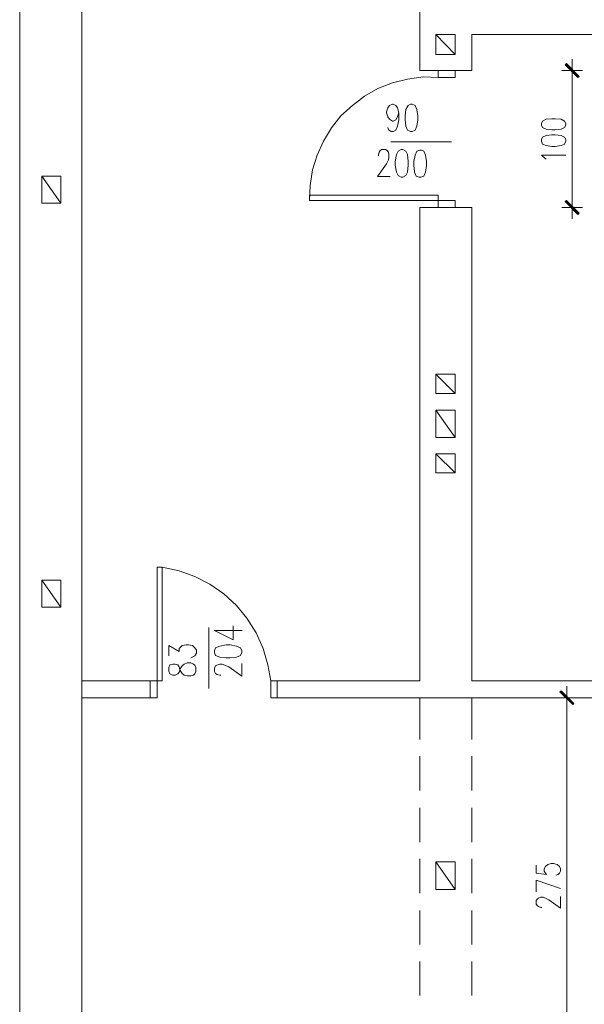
# Model space of a CAD drawing. Header units: inches. Extents: x -1441 to 3871, y -4351 to 2413.
# Tile 117 of 256: x 1322 to 1734, y -2208 to -1489. Entities that reach past the tile are written whole.
import ezdxf

# ---------------------------------------------------------------- set-up
doc = ezdxf.new("R2010")
doc.units = ezdxf.units.IN
doc.header["$MEASUREMENT"] = 0
for name, color, linetype in [('at_Entity', 7, 'Continuous'), ('at_Rect', 7, 'Continuous'), ('at_Solid', 7, 'Continuous')]:
    doc.layers.add(name, color=color, linetype=linetype)

msp = doc.modelspace()

# ---------------------------------------------------------------- hatches: boundary and pattern name
at = {"layer": 'at_Solid', "lineweight": 15}
for points in [[(1721.15433, -1520.81565), (1720.30519, -1521.66002), (1730.46146, -1530.12755)], [(1720.30519, -1521.66002), (1730.46146, -1530.12755), (1729.61709, -1530.97669)], [(1730.46146, -1630.0253), (1720.30519, -1621.55777), (1721.15433, -1620.7134)], [(1729.61709, -1630.86967), (1730.46146, -1630.0253), (1720.30519, -1621.55777)], [(1717.34275, -1978.81113), (1716.49361, -1979.66027), (1726.65465, -1988.12779)], [(1716.49361, -1979.66027), (1726.65465, -1988.12779), (1725.80551, -1988.97216)]]:
    msp.add_hatch(color=7, dxfattribs=at).paths.add_polyline_path(points)

# ---------------------------------------------------------------- linework, layer by layer
at = {"layer": 'at_Entity', "color": 7, "lineweight": 15}
for p, q in [((1321.9879, -2822.84956), (1321.9879, -829.15933)), ((1367.28321, -3068.77997), (1367.28321, -829.15933)), ((1614.05799, -1525.89617), (1614.05799, -1461.97707)), ((1625.91253, -1514.04163), (1625.91253, -1499.64922)), ((1625.91253, -1499.64922), (1639.88037, -1499.64922)), ((1639.88037, -1514.04163), (1625.91253, -1499.64922)), ((1625.91253, -1499.64922), (1639.88037, -1514.04163)), ((1625.91253, -1514.04163), (1625.91253, -1499.64922)), ((1625.91253, -1499.64922), (1639.88037, -1499.64922)), ((1639.88037, -1514.04163), (1625.91253, -1499.64922)), ((1639.88037, -1499.64922), (1639.88037, -1514.04163)), ((1639.88037, -1499.64922), (1639.88037, -1514.04163)), ((2149.09605, -1499.64922), (1652.15471, -1499.64922)), ((1652.15471, -1525.89617), (1652.15471, -1499.64922)), ((1639.88037, -1514.04163), (1625.91253, -1514.04163)), ((1639.88037, -1514.04163), (1625.91253, -1514.04163)), ((1721.15433, -1520.81565), (1720.30519, -1521.66002)), ((1720.30519, -1521.66002), (1730.46146, -1530.12755)), ((1720.30519, -1521.66002), (1730.46146, -1530.12755)), ((1729.61709, -1530.97669), (1720.30519, -1521.66002)), ((1730.04166, -1530.55212), (1720.72499, -1521.24022)), ((1730.46146, -1530.12755), (1721.15433, -1520.81565)), ((1725.38571, -1533.93913), (1725.38571, -1517.42864)), ((1616.60063, -1530.55212), (1605.17066, -1532.24562)), ((1652.15471, -1525.89617), (1614.05799, -1525.89617)), ((1652.15471, -1525.89617), (1614.05799, -1525.89617)), ((1627.60603, -1530.97669), (1616.60063, -1530.55212)), ((1639.88037, -1525.89617), (1627.60603, -1525.89617)), ((1627.60603, -1525.89617), (1627.60603, -1530.97669)), ((1627.60603, -1530.97669), (1639.88037, -1530.97669)), ((1639.88037, -1530.97669), (1639.88037, -1525.89617)), ((1717.76255, -1525.89617), (1733.0041, -1525.89617)), ((1725.38571, -1620.28883), (1725.38571, -1531.39648)), ((1730.46146, -1530.12755), (1729.61709, -1530.97669)), ((1594.16526, -1534.7835), (1583.58443, -1539.01487)), ((1605.17066, -1532.24562), (1594.16526, -1534.7835)), ((1573.84797, -1544.51996), (1564.95587, -1551.29398)), ((1583.58443, -1539.01487), (1573.84797, -1544.51996)), ((1564.95587, -1551.29398), (1556.49311, -1558.91237)), ((1589.92911, -1555.94993), (1590.77825, -1552.98749)), ((1590.77825, -1552.98749), (1592.04719, -1551.29398)), ((1592.04719, -1551.29398), (1594.16526, -1550.44484)), ((1594.16526, -1550.44484), (1594.58983, -1550.44484)), ((1594.58983, -1550.44484), (1596.70314, -1551.29398)), ((1596.70314, -1551.29398), (1597.97207, -1552.98749)), ((1597.97207, -1552.98749), (1598.82121, -1556.7943)), ((1605.59523, -1551.29398), (1603.90173, -1554.25642)), ((1607.28397, -1550.44484), (1605.59523, -1551.29398)), ((1608.55767, -1550.44484), (1607.28397, -1550.44484)), ((1610.67575, -1551.29398), (1608.55767, -1550.44484)), ((1611.94469, -1554.25642), (1610.67575, -1551.29398)), ((1556.49311, -1558.91237), (1549.71909, -1567.7997)), ((1589.92911, -1556.7943), (1589.92911, -1555.94993)), ((1590.77825, -1559.75674), (1589.92911, -1556.7943)), ((1592.04719, -1561.45025), (1590.77825, -1559.75674)), ((1597.97207, -1559.75674), (1596.70314, -1561.87481)), ((1598.82121, -1556.7943), (1597.97207, -1559.75674)), ((1598.82121, -1556.7943), (1598.82121, -1561.87481)), ((1603.90173, -1554.25642), (1603.47716, -1558.91237)), ((1603.47716, -1558.91237), (1603.47716, -1561.87481)), ((1612.78905, -1558.91237), (1611.94469, -1554.25642)), ((1612.78905, -1561.87481), (1612.78905, -1558.91237)), ((1591.20282, -1569.06864), (1590.77825, -1567.3799)), ((1594.16526, -1562.71918), (1592.04719, -1561.45025)), ((1594.58983, -1562.71918), (1594.16526, -1562.71918)), ((1596.70314, -1561.87481), (1594.58983, -1562.71918)), ((1597.97207, -1566.53076), (1596.70314, -1569.49321)), ((1598.82121, -1561.87481), (1597.97207, -1566.53076)), ((1603.47716, -1561.87481), (1603.90173, -1566.53076)), ((1603.90173, -1566.53076), (1605.17066, -1569.49321)), ((1610.67575, -1569.49321), (1611.94469, -1566.53076)), ((1611.94469, -1566.53076), (1612.78905, -1561.87481)), ((1703.79471, -1562.71918), (1702.95034, -1564.41269)), ((1702.95034, -1564.41269), (1702.95034, -1565.68162)), ((1702.95034, -1565.68162), (1703.79471, -1567.3799)), ((1706.33735, -1561.45025), (1703.79471, -1562.71918)), ((1703.79471, -1567.3799), (1706.33735, -1568.64884)), ((1710.56873, -1561.02568), (1706.33735, -1561.45025)), ((1713.11137, -1561.02568), (1710.56873, -1561.02568)), ((1717.34275, -1561.45025), (1713.11137, -1561.02568)), ((1719.88062, -1562.71918), (1717.34275, -1561.45025)), ((1717.34275, -1568.64884), (1719.88062, -1567.3799)), ((1720.72499, -1564.41269), (1719.88062, -1562.71918)), ((1719.88062, -1567.3799), (1720.72499, -1565.68162)), ((1720.72499, -1565.68162), (1720.72499, -1564.41269)), ((1549.71909, -1567.7997), (1543.7942, -1577.53616)), ((1593.31612, -1570.34234), (1591.20282, -1569.06864)), ((1594.58983, -1570.34234), (1593.31612, -1570.34234)), ((1596.70314, -1569.49321), (1594.58983, -1570.34234)), ((1605.17066, -1569.49321), (1607.28397, -1570.34234)), ((1607.28397, -1570.34234), (1608.55767, -1570.34234)), ((1608.55767, -1570.34234), (1610.67575, -1569.49321)), ((1703.79471, -1574.57372), (1702.95034, -1576.26723)), ((1706.33735, -1573.30479), (1703.79471, -1574.57372)), ((1706.33735, -1568.64884), (1710.56873, -1569.06864)), ((1710.56873, -1572.88022), (1706.33735, -1573.30479)), ((1710.56873, -1569.06864), (1713.11137, -1569.06864)), ((1713.11137, -1572.88022), (1710.56873, -1572.88022)), ((1713.11137, -1569.06864), (1717.34275, -1568.64884)), ((1717.34275, -1573.30479), (1713.11137, -1572.88022)), ((1719.88062, -1574.57372), (1717.34275, -1573.30479)), ((1720.72499, -1576.26723), (1719.88062, -1574.57372)), ((1543.7942, -1577.53616), (1539.13826, -1587.6972)), ((1637.33773, -1577.96073), (1592.89633, -1577.96073)), ((1702.95034, -1576.26723), (1702.95034, -1577.53616)), ((1702.95034, -1577.53616), (1703.79471, -1579.65424)), ((1703.79471, -1579.65424), (1706.33735, -1580.49861)), ((1706.33735, -1580.49861), (1710.56873, -1581.34774)), ((1710.56873, -1581.34774), (1713.11137, -1581.34774)), ((1713.11137, -1581.34774), (1717.34275, -1580.49861)), ((1717.34275, -1580.49861), (1719.88062, -1579.65424)), ((1719.88062, -1579.65424), (1720.72499, -1577.53616)), ((1720.72499, -1577.53616), (1720.72499, -1576.26723)), ((1539.13826, -1587.6972), (1535.75124, -1598.27803)), ((1584.00423, -1587.27263), (1584.4288, -1585.57912)), ((1584.00423, -1588.117), (1584.00423, -1587.27263)), ((1584.4288, -1585.57912), (1585.27316, -1584.31019)), ((1585.27316, -1584.31019), (1586.54687, -1583.46105)), ((1586.54687, -1583.46105), (1589.08475, -1583.46105)), ((1589.08475, -1583.46105), (1590.35368, -1584.31019)), ((1590.35368, -1584.31019), (1591.20282, -1585.57912)), ((1591.20282, -1585.57912), (1591.62739, -1587.27263)), ((1591.62739, -1587.27263), (1591.62739, -1589.3907)), ((1597.1277, -1587.27263), (1596.27857, -1592.35315)), ((1598.39664, -1584.72999), (1597.1277, -1587.27263)), ((1600.51472, -1583.46105), (1598.39664, -1584.72999)), ((1601.78365, -1583.46105), (1600.51472, -1583.46105)), ((1603.90173, -1584.72999), (1601.78365, -1583.46105)), ((1605.17066, -1587.27263), (1603.90173, -1584.72999)), ((1605.59523, -1592.35315), (1605.17066, -1587.27263)), ((1610.67575, -1587.6972), (1609.82661, -1592.35315)), ((1611.94469, -1584.72999), (1610.67575, -1587.6972)), ((1614.05799, -1583.88562), (1611.94469, -1584.72999)), ((1615.32693, -1583.88562), (1614.05799, -1583.88562)), ((1617.02043, -1584.72999), (1615.32693, -1583.88562)), ((1618.28937, -1587.6972), (1617.02043, -1584.72999)), ((1619.13851, -1592.35315), (1618.28937, -1587.6972)), ((1705.48821, -1589.8105), (1702.95034, -1587.6972)), ((1702.95034, -1587.6972), (1720.72499, -1587.6972)), ((1589.92911, -1594.04188), (1583.15986, -1603.35855)), ((1591.20282, -1591.07944), (1589.92911, -1594.04188)), ((1591.62739, -1589.3907), (1591.20282, -1591.07944)), ((1596.27857, -1592.35315), (1596.27857, -1594.89102)), ((1596.27857, -1594.89102), (1597.1277, -1599.97154)), ((1605.17066, -1599.97154), (1605.59523, -1594.89102)), ((1605.59523, -1594.89102), (1605.59523, -1592.35315)), ((1609.82661, -1592.35315), (1609.82661, -1594.89102)), ((1609.82661, -1594.89102), (1610.24641, -1599.97154)), ((1618.28937, -1599.97154), (1619.13851, -1595.31559)), ((1619.13851, -1595.31559), (1619.13851, -1592.35315)), ((1706.33735, -1590.65964), (1705.48821, -1589.8105)), ((1338.07382, -1622.82671), (1338.07382, -1602.93398)), ((1338.07382, -1602.93398), (1352.04166, -1602.93398)), ((1352.04166, -1622.82671), (1338.07382, -1602.93398)), ((1352.04166, -1602.93398), (1352.04166, -1622.82671)), ((1535.75124, -1598.27803), (1534.05774, -1609.708)), ((1583.15986, -1603.35855), (1592.47176, -1603.35855)), ((1597.1277, -1599.97154), (1598.39664, -1602.50941)), ((1598.39664, -1602.50941), (1600.51472, -1603.77835)), ((1601.78365, -1603.77835), (1603.90173, -1602.50941)), ((1603.90173, -1602.50941), (1605.17066, -1599.97154)), ((1610.24641, -1599.97154), (1611.52012, -1602.93398)), ((1611.52012, -1602.93398), (1613.63819, -1603.77835)), ((1614.90713, -1603.77835), (1617.02043, -1602.93398)), ((1617.02043, -1602.93398), (1618.28937, -1599.97154)), ((1534.05774, -1609.708), (1533.63317, -1620.7134)), ((1600.51472, -1603.77835), (1601.78365, -1603.77835)), ((1613.63819, -1603.77835), (1614.90713, -1603.77835)), ((1725.38571, -1617.75096), (1725.38571, -1634.25668)), ((1352.04166, -1622.82671), (1338.07382, -1622.82671)), ((1627.60603, -1625.78915), (1627.60603, -1620.7134)), ((1627.60603, -1620.7134), (1639.88037, -1620.7134)), ((1639.88037, -1620.7134), (1639.88037, -1625.78915)), ((1720.30519, -1621.55777), (1721.15433, -1620.7134)), ((1730.46146, -1630.0253), (1720.30519, -1621.55777)), ((1720.30519, -1621.55777), (1729.61709, -1630.86967)), ((1730.46146, -1630.0253), (1720.30519, -1621.55777)), ((1720.72499, -1621.1332), (1730.04166, -1630.44987)), ((1721.15433, -1620.7134), (1730.46146, -1630.0253)), ((1614.05799, -1971.61731), (1614.05799, -1625.78915)), ((1614.05799, -1625.78915), (1652.15471, -1625.78915)), ((1639.88037, -1625.78915), (1627.60603, -1625.78915)), ((1652.15471, -1971.61731), (1652.15471, -1625.78915)), ((1733.0041, -1625.78915), (1717.76255, -1625.78915)), ((1729.61709, -1630.86967), (1730.46146, -1630.0253)), ((1625.91253, -1761.66554), (1625.91253, -1747.6977)), ((1625.91253, -1747.6977), (1639.88037, -1747.6977)), ((1639.88037, -1761.66554), (1625.91253, -1747.6977)), ((1639.88037, -1747.6977), (1639.88037, -1761.66554)), ((1639.88037, -1761.66554), (1625.91253, -1761.66554)), ((1625.91253, -1793.83738), (1625.91253, -1773.93988)), ((1625.91253, -1773.93988), (1639.88037, -1773.93988)), ((1639.88037, -1793.83738), (1625.91253, -1773.93988)), ((1639.88037, -1773.93988), (1639.88037, -1793.83738)), ((1639.88037, -1793.83738), (1625.91253, -1793.83738)), ((1625.91253, -1819.65976), (1625.91253, -1805.68715)), ((1625.91253, -1805.68715), (1639.88037, -1805.68715)), ((1639.88037, -1819.65976), (1625.91253, -1805.68715)), ((1639.88037, -1805.68715), (1639.88037, -1819.65976)), ((1639.88037, -1819.65976), (1625.91253, -1819.65976)), ((1426.11703, -1888.65461), (1438.39137, -1891.19249)), ((1438.39137, -1891.19249), (1449.82134, -1895.42387)), ((1338.07382, -1917.85924), (1338.07382, -1897.96651)), ((1338.07382, -1897.96651), (1352.04166, -1897.96651)), ((1352.04166, -1917.85924), (1338.07382, -1897.96651)), ((1352.04166, -1897.96651), (1352.04166, -1917.85924)), ((1449.82134, -1895.42387), (1460.82674, -1900.92895)), ((1460.82674, -1900.92895), (1470.98777, -1908.12277)), ((1470.98777, -1908.12277), (1480.29967, -1916.5903)), ((1352.04166, -1917.85924), (1338.07382, -1917.85924)), ((1480.29967, -1916.5903), (1487.91806, -1925.9022)), ((1487.91806, -1925.9022), (1494.69208, -1936.48303)), ((1459.98237, -1977.12239), (1459.98237, -1932.67622)), ((1477.7618, -1941.56355), (1477.7618, -1931.40728)), ((1464.21375, -1934.79429), (1477.7618, -1941.56355)), ((1464.21375, -1934.79429), (1484.53105, -1934.79429)), ((1494.69208, -1936.48303), (1499.7726, -1947.913)), ((1430.77775, -1953.41808), (1430.77775, -1945.79492)), ((1430.77775, -1945.79492), (1438.39137, -1950.03107)), ((1438.39137, -1947.913), (1439.66507, -1946.64406)), ((1438.39137, -1950.03107), (1438.39137, -1947.913)), ((1439.66507, -1946.64406), (1440.50944, -1945.79492)), ((1440.50944, -1945.79492), (1443.47188, -1945.37513)), ((1443.47188, -1945.37513), (1445.16539, -1945.37513)), ((1445.16539, -1945.37513), (1448.12783, -1945.79492)), ((1448.12783, -1945.79492), (1449.82134, -1947.48843)), ((1449.82134, -1947.48843), (1451.09504, -1949.18194)), ((1465.06289, -1947.48843), (1464.21375, -1949.6065)), ((1468.02533, -1946.21949), (1465.06289, -1947.48843)), ((1472.68128, -1945.37513), (1468.02533, -1946.21949)), ((1475.64372, -1945.37513), (1472.68128, -1945.37513)), ((1480.29967, -1946.21949), (1475.64372, -1945.37513)), ((1483.26211, -1947.48843), (1480.29967, -1946.21949)), ((1484.11125, -1949.6065), (1483.26211, -1947.48843)), ((1499.7726, -1947.913), (1503.15961, -1959.76754)), ((1448.97697, -1953.83788), (1446.8589, -1954.68702)), ((1449.82134, -1953.41808), (1448.97697, -1953.83788)), ((1451.09504, -1951.30001), (1449.82134, -1953.41808)), ((1451.09504, -1949.18194), (1451.09504, -1951.30001)), ((1464.21375, -1949.6065), (1464.21375, -1950.87544)), ((1464.21375, -1950.87544), (1465.06289, -1952.99352)), ((1465.06289, -1952.99352), (1468.02533, -1954.26245)), ((1468.02533, -1954.26245), (1472.68128, -1954.68702)), ((1472.68128, -1954.68702), (1475.64372, -1954.68702)), ((1475.64372, -1954.68702), (1480.29967, -1954.26245)), ((1480.29967, -1954.26245), (1483.26211, -1952.99352)), ((1483.26211, -1952.99352), (1484.11125, -1950.87544)), ((1484.11125, -1950.87544), (1484.11125, -1949.6065)), ((1431.62212, -1959.76754), (1430.77775, -1961.88084)), ((1430.77775, -1961.88084), (1430.77775, -1964.42349)), ((1433.74019, -1959.34297), (1431.62212, -1959.76754)), ((1435.42893, -1959.34297), (1433.74019, -1959.34297)), ((1437.547, -1959.76754), (1435.42893, -1959.34297)), ((1438.39137, -1961.46104), (1437.547, -1959.76754)), ((1439.24051, -1963.99892), (1438.39137, -1961.46104)), ((1438.39137, -1965.26785), (1439.24051, -1962.72998)), ((1439.24051, -1962.72998), (1440.50944, -1960.61191)), ((1440.50944, -1960.61191), (1442.20295, -1959.34297)), ((1442.20295, -1959.34297), (1444.32102, -1958.49383)), ((1444.32102, -1958.49383), (1446.8589, -1958.49383)), ((1446.8589, -1958.49383), (1448.97697, -1959.34297)), ((1448.97697, -1959.34297), (1449.82134, -1960.19211)), ((1449.82134, -1960.19211), (1450.67048, -1961.88084)), ((1450.67048, -1961.88084), (1450.67048, -1964.84328)), ((1464.21375, -1962.30541), (1465.06289, -1960.61191)), ((1464.21375, -1964.84328), (1464.21375, -1962.30541)), ((1465.06289, -1960.61191), (1465.90726, -1960.19211)), ((1465.90726, -1960.19211), (1468.02533, -1959.34297)), ((1468.02533, -1959.34297), (1469.71884, -1959.34297)), ((1469.71884, -1959.34297), (1471.83214, -1960.19211)), ((1471.83214, -1960.19211), (1474.79458, -1961.46104)), ((1474.79458, -1961.46104), (1484.11125, -1968.2303)), ((1484.11125, -1968.2303), (1484.11125, -1958.9184)), ((1503.15961, -1959.76754), (1505.27291, -1971.61731)), ((1430.77775, -1964.42349), (1431.62212, -1966.53679)), ((1431.62212, -1966.53679), (1433.74019, -1967.38593)), ((1433.74019, -1967.38593), (1435.42893, -1967.38593)), ((1435.42893, -1967.38593), (1437.547, -1966.53679)), ((1437.547, -1966.53679), (1438.39137, -1965.26785)), ((1440.50944, -1966.11699), (1439.24051, -1963.99892)), ((1442.20295, -1967.38593), (1440.50944, -1966.11699)), ((1444.32102, -1967.80573), (1442.20295, -1967.38593)), ((1446.8589, -1967.80573), (1444.32102, -1967.80573)), ((1448.97697, -1967.38593), (1446.8589, -1967.80573)), ((1449.82134, -1966.53679), (1448.97697, -1967.38593)), ((1450.67048, -1964.84328), (1449.82134, -1966.53679)), ((1465.06289, -1966.11699), (1464.21375, -1964.84328)), ((1465.90726, -1966.96136), (1465.06289, -1966.11699)), ((1468.02533, -1967.38593), (1465.90726, -1966.96136)), ((1468.8697, -1967.38593), (1468.02533, -1967.38593)), ((1426.11703, -1971.61731), (1367.28321, -1971.61731)), ((1417.2297, -1971.61731), (1417.2297, -1983.89165)), ((1417.2297, -1983.89165), (1417.2297, -1971.61731)), ((1417.2297, -1971.61731), (1422.31022, -1971.61731)), ((1422.31022, -1971.61731), (1422.31022, -1983.89165)), ((1614.05799, -1971.61731), (1505.27291, -1971.61731)), ((1509.92886, -1971.61731), (1505.27291, -1971.61731)), ((1505.27291, -1971.61731), (1505.27291, -1983.89165)), ((1509.92886, -1971.61731), (1509.92886, -1983.89165)), ((1509.92886, -1983.89165), (1509.92886, -1971.61731)), ((2149.09605, -1971.61731), (1652.15471, -1971.61731)), ((1721.57413, -1991.9346), (1721.57413, -1975.42889)), ((1422.31022, -1983.89165), (1367.28321, -1983.89165)), ((1422.31022, -1983.89165), (1417.2297, -1983.89165)), ((1614.05799, -1983.89165), (1505.27291, -1983.89165)), ((1505.27291, -1983.89165), (1509.92886, -1983.89165)), ((2149.09605, -1983.89165), (1614.05799, -1983.89165)), ((1614.05799, -2014.36998), (1614.05799, -1983.89165)), ((1652.15471, -2014.36998), (1652.15471, -1983.89165)), ((1713.95574, -1983.89165), (1729.19252, -1983.89165)), ((1717.34275, -1978.81113), (1716.49361, -1979.66027)), ((1716.49361, -1979.66027), (1726.65465, -1988.12779)), ((1716.49361, -1979.66027), (1726.65465, -1988.12779)), ((1725.80551, -1988.97216), (1716.49361, -1979.66027)), ((1726.23008, -1988.54759), (1716.91818, -1979.2357)), ((1726.65465, -1988.12779), (1717.34275, -1978.81113)), ((1721.57413, -1989.39673), (1721.57413, -2253.10656)), ((1726.65465, -1988.12779), (1725.80551, -1988.97216)), ((1614.05799, -2051.62233), (1614.05799, -2026.64431)), ((1652.15471, -2051.62233), (1652.15471, -2026.64431)), ((1614.05799, -2089.28971), (1614.05799, -2064.31647)), ((1652.15471, -2089.28971), (1652.15471, -2064.31647)), ((1614.05799, -2126.54206), (1614.05799, -2101.56882)), ((1625.91253, -2103.68689), (1639.88037, -2124.00419)), ((1652.15471, -2126.54206), (1652.15471, -2101.56882)), ((1699.13876, -2106.22477), (1699.13876, -2112.14965)), ((1705.91278, -2107.06913), (1707.60629, -2105.8002)), ((1707.60629, -2105.8002), (1710.14416, -2104.95583)), ((1710.14416, -2104.95583), (1711.83767, -2104.95583)), ((1711.83767, -2104.95583), (1714.38031, -2105.8002)), ((1714.38031, -2105.8002), (1716.07381, -2107.06913)), ((1699.13876, -2112.14965), (1706.75715, -2112.99879)), ((1705.06841, -2108.76264), (1705.91278, -2107.06913)), ((1705.06841, -2110.45615), (1705.06841, -2108.76264)), ((1705.91278, -2112.14965), (1705.06841, -2110.45615)), ((1706.75715, -2112.99879), (1705.91278, -2112.14965)), ((1715.22468, -2112.99879), (1713.53117, -2113.41859)), ((1716.07381, -2112.14965), (1715.22468, -2112.99879)), ((1716.07381, -2107.06913), (1716.91818, -2108.76264)), ((1716.91818, -2110.45615), (1716.07381, -2112.14965)), ((1716.91818, -2108.76264), (1716.91818, -2110.45615)), ((1699.13876, -2125.6977), (1699.13876, -2117.23017)), ((1699.13876, -2117.23017), (1716.91818, -2123.15505)), ((1699.13876, -2132.04715), (1699.9879, -2130.77344)), ((1699.13876, -2134.58502), (1699.13876, -2132.04715)), ((1699.9879, -2135.85396), (1699.13876, -2134.58502)), ((1699.9879, -2130.77344), (1700.83226, -2130.34887)), ((1700.83226, -2130.34887), (1702.52577, -2129.50451)), ((1702.52577, -2129.50451), (1704.21928, -2129.50451)), ((1704.21928, -2129.50451), (1705.91278, -2130.34887)), ((1705.91278, -2130.34887), (1708.45065, -2131.62258)), ((1708.45065, -2131.62258), (1716.91818, -2137.54746)), ((1716.91818, -2137.54746), (1716.91818, -2129.07994)), ((1614.05799, -2164.21422), (1614.05799, -2139.24097)), ((1652.15471, -2164.21422), (1652.15471, -2139.24097)), ((1700.83226, -2136.27853), (1699.9879, -2135.85396)), ((1702.52577, -2137.1229), (1700.83226, -2136.27853)), ((1703.37491, -2137.1229), (1702.52577, -2137.1229)), ((1614.05799, -2201.4618), (1614.05799, -2176.48855)), ((1652.15471, -2201.4618), (1652.15471, -2176.48855))]:
    msp.add_line(p, q, dxfattribs=at)
at = {"layer": 'at_Rect', "color": 7, "lineweight": 15}
for p, q in [((1639.88099, -1499.65017), (1625.91253, -1499.65017)), ((1625.91253, -1514.04163), (1625.91253, -1499.65017)), ((1639.88099, -1499.65017), (1639.88099, -1514.04163)), ((1625.91253, -1514.04163), (1639.88099, -1514.04163)), ((1627.60317, -1616.9045), (1533.63317, -1616.9045)), ((1533.63317, -1620.7134), (1533.63317, -1616.9045)), ((1627.60317, -1616.9045), (1627.60317, -1620.7134)), ((1533.63317, -1620.7134), (1627.60317, -1620.7134)), ((1426.11912, -1888.65271), (1422.31022, -1888.65271)), ((1422.31022, -1971.61731), (1422.31022, -1888.65271)), ((1426.11912, -1888.65271), (1426.11912, -1971.61731)), ((1422.31022, -1971.61731), (1426.11912, -1971.61731)), ((1639.88099, -2103.68699), (1625.91253, -2103.68699)), ((1625.91253, -2124.00419), (1625.91253, -2103.68699)), ((1639.88099, -2103.68699), (1639.88099, -2124.00419)), ((1625.91253, -2124.00419), (1639.88099, -2124.00419))]:
    msp.add_line(p, q, dxfattribs=at)

doc.saveas('drawing.dxf')
